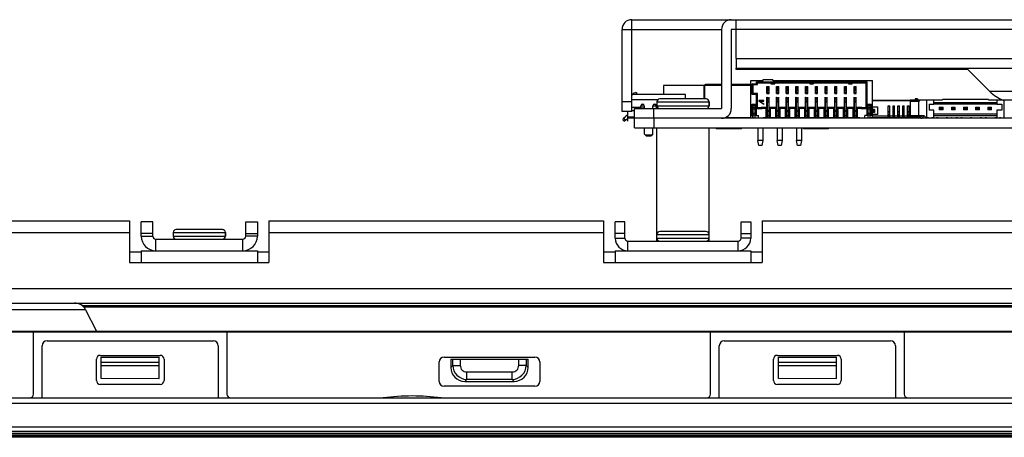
# Model space of a CAD drawing. Header units: millimetres. Extents: x 0 to 1852, y 0 to 1359.
# Tile 30 of 54: x 370 to 472, y 855 to 899. Entities that reach past the tile are written whole.
import ezdxf

# ---------------------------------------------------------------- set-up
doc = ezdxf.new("R2010")
doc.units = ezdxf.units.MM
doc.header["$LTSCALE"] = 65.395
doc.layers.get('0').update_dxf_attribs({"linetype": 'CONTINUOUS'})
for name, color, linetype in [('02___PRT_ALL_AXES', 7, 'CONTINUOUS'), ('5_ALL_CURVES', 7, 'CONTINUOUS'), ('7_ALL_FEATURES', 7, 'CONTINUOUS')]:
    doc.layers.add(name, color=color, linetype=linetype)

msp = doc.modelspace()

# ---------------------------------------------------------------- linework, layer by layer
at = {"color": 3, "linetype": 'Continuous'}
for p, q in [((443.911, 894.667), (443.911, 893.667)), ((443.911, 894.667), (543.411, 894.667)), ((443.911, 893.517), (443.911, 893.667)), ((443.911, 893.667), (542.411, 893.667)), ((467.857, 893.517), (443.911, 893.517)), ((280.611, 877.867), (381.211, 877.867)), ((381.211, 877.867), (381.211, 873.567)), ((382.411, 876.267), (382.411, 877.767)), ((394.411, 877.767), (394.411, 876.267)), ((395.611, 877.867), (395.611, 873.567)), ((395.611, 877.867), (430.211, 877.867)), ((430.211, 877.867), (430.211, 873.567)), ((431.411, 876.067), (431.411, 877.767)), ((445.411, 877.767), (445.411, 876.067)), ((446.611, 877.867), (446.611, 873.567)), ((446.611, 877.867), (496.211, 877.867)), ((280.611, 876.667), (381.211, 876.667)), ((395.611, 876.667), (430.211, 876.667)), ((446.611, 876.667), (496.211, 876.667)), ((382.411, 874.767), (382.411, 873.567)), ((382.411, 874.767), (394.411, 874.767)), ((394.411, 874.767), (394.411, 873.567)), ((431.411, 874.767), (431.411, 873.567)), ((431.411, 874.767), (445.411, 874.767)), ((445.411, 874.767), (445.411, 873.567)), ((381.211, 873.567), (395.611, 873.567)), ((430.211, 873.567), (446.611, 873.567)), ((233.411, 870.867), (773.411, 870.867)), ((233.411, 869.367), (773.411, 869.367)), ((775.751, 855.559), (231.071, 855.559))]:
    msp.add_line(p, q, dxfattribs=at)
at = {"color": 7, "linetype": 'Continuous'}
for p, q in [((436.411, 891.867), (436.411, 890.917)), ((440.611, 891.867), (436.411, 891.867)), ((440.611, 890.467), (440.611, 891.867)), ((440.651, 891.867), (440.651, 890.467)), ((442.411, 891.867), (440.651, 891.867)), ((442.411, 891.967), (440.751, 891.967)), ((445.411, 891.967), (443.411, 891.967)), ((445.411, 891.867), (443.411, 891.867)), ((445.411, 888.517), (445.411, 892.377)), ((445.411, 892.377), (446.709, 892.377)), ((445.561, 890.947), (445.561, 892.047)), ((445.661, 891.947), (445.561, 892.047)), ((445.561, 892.047), (446.011, 892.047)), ((445.661, 891.047), (445.661, 891.947)), ((445.661, 891.947), (446.111, 891.947)), ((446.011, 892.047), (446.011, 892.247)), ((446.111, 892.147), (446.011, 892.247)), ((446.011, 892.247), (457.411, 892.247)), ((446.111, 891.947), (446.011, 892.047)), ((446.111, 891.947), (446.111, 892.147)), ((446.111, 892.147), (457.311, 892.147)), ((446.709, 892.377), (446.709, 892.477)), ((446.709, 892.477), (447.713, 892.477)), ((447.096, 891.042), (447.096, 891.742)), ((447.096, 891.742), (447.326, 891.742)), ((447.111, 891.742), (447.111, 891.042)), ((447.111, 891.702), (447.311, 891.702)), ((447.311, 891.042), (447.311, 891.742)), ((447.326, 891.042), (447.326, 891.742)), ((447.511, 892.147), (447.511, 892.047)), ((447.511, 892.047), (447.911, 892.047)), ((447.713, 892.377), (447.713, 892.477)), ((447.713, 892.377), (458.011, 892.377)), ((447.911, 892.047), (447.911, 892.147)), ((448.096, 891.042), (448.096, 891.742)), ((448.096, 891.742), (448.326, 891.742)), ((448.111, 891.742), (448.111, 891.042)), ((448.111, 891.702), (448.311, 891.702)), ((448.311, 891.042), (448.311, 891.742)), ((448.326, 891.042), (448.326, 891.742)), ((449.096, 891.042), (449.096, 891.742)), ((449.096, 891.742), (449.326, 891.742)), ((449.111, 891.742), (449.111, 891.042)), ((449.111, 891.702), (449.311, 891.702)), ((449.311, 891.042), (449.311, 891.742)), ((449.326, 891.042), (449.326, 891.742)), ((450.096, 891.042), (450.096, 891.742)), ((450.096, 891.742), (450.326, 891.742)), ((450.111, 891.742), (450.111, 891.042)), ((450.111, 891.702), (450.311, 891.702)), ((450.311, 891.042), (450.311, 891.742)), ((450.326, 891.042), (450.326, 891.742)), ((451.096, 891.042), (451.096, 891.742)), ((451.096, 891.742), (451.326, 891.742)), ((451.111, 891.742), (451.111, 891.042)), ((451.111, 891.702), (451.311, 891.702)), ((451.311, 891.042), (451.311, 891.742)), ((451.326, 891.042), (451.326, 891.742)), ((451.511, 892.147), (451.511, 892.047)), ((451.511, 892.047), (451.911, 892.047)), ((451.911, 892.047), (451.911, 892.147)), ((452.096, 891.042), (452.096, 891.742)), ((452.096, 891.742), (452.326, 891.742)), ((452.111, 891.742), (452.111, 891.042)), ((452.111, 891.702), (452.311, 891.702)), ((452.311, 891.042), (452.311, 891.742)), ((452.326, 891.042), (452.326, 891.742)), ((453.096, 891.042), (453.096, 891.742)), ((453.096, 891.742), (453.326, 891.742)), ((453.111, 891.742), (453.111, 891.042)), ((453.111, 891.702), (453.311, 891.702)), ((453.311, 891.042), (453.311, 891.742)), ((453.326, 891.042), (453.326, 891.742)), ((454.096, 891.042), (454.096, 891.742)), ((454.096, 891.742), (454.326, 891.742)), ((454.111, 891.742), (454.111, 891.042)), ((454.111, 891.702), (454.311, 891.702)), ((454.311, 891.042), (454.311, 891.742)), ((454.326, 891.042), (454.326, 891.742)), ((455.096, 891.042), (455.096, 891.742)), ((455.096, 891.742), (455.326, 891.742)), ((455.111, 891.742), (455.111, 891.042)), ((455.111, 891.702), (455.311, 891.702)), ((455.311, 891.042), (455.311, 891.742)), ((455.326, 891.042), (455.326, 891.742)), ((455.511, 892.147), (455.511, 892.047)), ((455.511, 892.047), (455.911, 892.047)), ((455.911, 892.047), (455.911, 892.147)), ((456.096, 891.042), (456.096, 891.742)), ((456.096, 891.742), (456.326, 891.742)), ((456.111, 891.742), (456.111, 891.042)), ((456.111, 891.702), (456.311, 891.702)), ((456.311, 891.042), (456.311, 891.742)), ((456.326, 891.042), (456.326, 891.742)), ((457.311, 892.147), (457.411, 892.247)), ((457.311, 892.147), (457.311, 889.537)), ((457.411, 892.247), (457.411, 889.437)), ((458.011, 888.467), (458.011, 892.377)), ((438.661, 890.917), (433.111, 890.917)), ((433.24, 890.938), (433.358, 891.107)), ((433.358, 891.107), (433.497, 891.131)), ((433.661, 891.017), (433.497, 891.131)), ((433.591, 890.917), (433.661, 891.017)), ((438.661, 890.467), (438.661, 890.917)), ((445.661, 891.047), (445.561, 890.947)), ((446.011, 890.947), (445.561, 890.947)), ((446.111, 891.047), (445.661, 891.047)), ((446.111, 891.047), (446.011, 890.947)), ((446.011, 889.437), (446.011, 890.947)), ((446.111, 889.537), (446.111, 891.047)), ((447.096, 891.042), (447.326, 891.042)), ((447.111, 891.602), (447.311, 891.602)), ((447.111, 891.489), (447.311, 891.489)), ((447.311, 891.389), (447.111, 891.389)), ((447.111, 891.342), (447.311, 891.342)), ((447.111, 891.142), (447.311, 891.142)), ((448.096, 891.042), (448.326, 891.042)), ((448.111, 891.602), (448.311, 891.602)), ((448.111, 891.489), (448.311, 891.489)), ((448.311, 891.389), (448.111, 891.389)), ((448.111, 891.342), (448.311, 891.342)), ((448.111, 891.142), (448.311, 891.142)), ((449.096, 891.042), (449.326, 891.042)), ((449.111, 891.602), (449.311, 891.602)), ((449.111, 891.489), (449.311, 891.489)), ((449.311, 891.389), (449.111, 891.389)), ((449.111, 891.342), (449.311, 891.342)), ((449.111, 891.142), (449.311, 891.142)), ((450.096, 891.042), (450.326, 891.042)), ((450.111, 891.602), (450.311, 891.602)), ((450.111, 891.489), (450.311, 891.489)), ((450.311, 891.389), (450.111, 891.389)), ((450.111, 891.342), (450.311, 891.342)), ((450.111, 891.142), (450.311, 891.142)), ((451.096, 891.042), (451.326, 891.042)), ((451.111, 891.602), (451.311, 891.602)), ((451.111, 891.489), (451.311, 891.489)), ((451.311, 891.389), (451.111, 891.389)), ((451.111, 891.342), (451.311, 891.342)), ((451.111, 891.142), (451.311, 891.142)), ((452.096, 891.042), (452.326, 891.042)), ((452.111, 891.602), (452.311, 891.602)), ((452.111, 891.489), (452.311, 891.489)), ((452.311, 891.389), (452.111, 891.389)), ((452.111, 891.342), (452.311, 891.342)), ((452.111, 891.142), (452.311, 891.142)), ((453.096, 891.042), (453.326, 891.042)), ((453.111, 891.602), (453.311, 891.602)), ((453.111, 891.489), (453.311, 891.489)), ((453.311, 891.389), (453.111, 891.389)), ((453.111, 891.342), (453.311, 891.342)), ((453.111, 891.142), (453.311, 891.142)), ((454.096, 891.042), (454.326, 891.042)), ((454.111, 891.602), (454.311, 891.602)), ((454.111, 891.489), (454.311, 891.489)), ((454.311, 891.389), (454.111, 891.389)), ((454.111, 891.342), (454.311, 891.342)), ((454.111, 891.142), (454.311, 891.142)), ((455.096, 891.042), (455.326, 891.042)), ((455.111, 891.602), (455.311, 891.602)), ((455.111, 891.489), (455.311, 891.489)), ((455.311, 891.389), (455.111, 891.389)), ((455.111, 891.342), (455.311, 891.342)), ((455.111, 891.142), (455.311, 891.142)), ((456.096, 891.042), (456.326, 891.042)), ((456.111, 891.602), (456.311, 891.602)), ((456.111, 891.489), (456.311, 891.489)), ((456.311, 891.389), (456.111, 891.389)), ((456.111, 891.342), (456.311, 891.342)), ((456.111, 891.142), (456.311, 891.142)), ((435.79, 890.367), (433.111, 890.367)), ((434.061, 889.467), (434.061, 889.767)), ((434.411, 889.737), (434.061, 889.737)), ((434.201, 889.937), (434.272, 889.937)), ((434.411, 889.767), (434.411, 889.467)), ((435.311, 889.467), (435.311, 889.767)), ((435.661, 889.737), (435.311, 889.737)), ((435.451, 889.937), (435.522, 889.937)), ((435.611, 889.737), (435.611, 889.887)), ((435.611, 889.857), (435.635, 889.857)), ((435.661, 889.467), (435.661, 889.767)), ((435.711, 890.167), (441.111, 890.167)), ((435.711, 889.767), (441.111, 889.767)), ((440.811, 890.467), (436.011, 890.467)), ((441.111, 889.767), (441.111, 890.167)), ((445.551, 888.767), (445.551, 889.917)), ((445.651, 889.817), (445.551, 889.917)), ((445.551, 889.917), (445.971, 889.917)), ((445.651, 888.517), (445.651, 889.817)), ((445.651, 889.817), (445.871, 889.817)), ((445.661, 888.467), (445.661, 889.817)), ((445.861, 888.467), (445.861, 889.817)), ((445.871, 889.817), (445.971, 889.917)), ((445.871, 888.517), (445.871, 889.817)), ((445.971, 889.917), (445.971, 888.767)), ((446.261, 890.317), (446.261, 890.233)), ((446.761, 890.316), (446.261, 890.317)), ((446.761, 889.899), (446.261, 890.233)), ((446.325, 890.254), (446.761, 890.253)), ((446.325, 890.253), (446.761, 889.962)), ((446.761, 890.253), (446.761, 890.316)), ((446.761, 889.899), (446.761, 889.962)), ((447.096, 888.567), (447.096, 890.642)), ((447.096, 890.642), (447.111, 890.642)), ((447.096, 890.317), (447.111, 890.317)), ((447.096, 890.217), (447.111, 890.217)), ((447.111, 890.642), (447.111, 888.467)), ((447.111, 890.592), (447.311, 890.592)), ((447.111, 890.492), (447.311, 890.492)), ((447.111, 890.292), (447.311, 890.292)), ((447.111, 890.243), (447.311, 890.243)), ((447.311, 890.143), (447.111, 890.143)), ((447.311, 888.567), (447.311, 890.642)), ((447.311, 890.642), (447.326, 890.642)), ((447.311, 890.317), (447.326, 890.317)), ((447.311, 890.217), (447.326, 890.217)), ((447.326, 888.567), (447.326, 890.642)), ((448.096, 888.567), (448.096, 890.642)), ((448.096, 890.642), (448.111, 890.642)), ((448.096, 890.317), (448.111, 890.317)), ((448.096, 890.217), (448.111, 890.217)), ((448.111, 890.642), (448.111, 888.467)), ((448.111, 890.592), (448.311, 890.592)), ((448.111, 890.492), (448.311, 890.492)), ((448.111, 890.292), (448.311, 890.292)), ((448.111, 890.243), (448.311, 890.243)), ((448.311, 890.143), (448.111, 890.143)), ((448.311, 888.567), (448.311, 890.642)), ((448.311, 890.642), (448.326, 890.642)), ((448.311, 890.317), (448.326, 890.317)), ((448.311, 890.217), (448.326, 890.217)), ((448.326, 888.567), (448.326, 890.642)), ((449.096, 888.567), (449.096, 890.642)), ((449.096, 890.642), (449.111, 890.642)), ((449.096, 890.317), (449.111, 890.317)), ((449.096, 890.217), (449.111, 890.217)), ((449.111, 890.642), (449.111, 888.467)), ((449.111, 890.592), (449.311, 890.592)), ((449.111, 890.492), (449.311, 890.492)), ((449.111, 890.292), (449.311, 890.292)), ((449.111, 890.243), (449.311, 890.243)), ((449.311, 890.143), (449.111, 890.143)), ((449.311, 888.567), (449.311, 890.642)), ((449.311, 890.642), (449.326, 890.642)), ((449.311, 890.317), (449.326, 890.317)), ((449.311, 890.217), (449.326, 890.217)), ((449.326, 888.567), (449.326, 890.642)), ((450.096, 888.567), (450.096, 890.642)), ((450.096, 890.642), (450.111, 890.642)), ((450.096, 890.317), (450.111, 890.317)), ((450.096, 890.217), (450.111, 890.217)), ((450.111, 890.642), (450.111, 888.467)), ((450.111, 890.592), (450.311, 890.592)), ((450.111, 890.492), (450.311, 890.492)), ((450.111, 890.292), (450.311, 890.292)), ((450.111, 890.243), (450.311, 890.243)), ((450.311, 890.143), (450.111, 890.143)), ((450.311, 888.567), (450.311, 890.642)), ((450.311, 890.642), (450.326, 890.642)), ((450.311, 890.317), (450.326, 890.317)), ((450.311, 890.217), (450.326, 890.217)), ((450.326, 888.567), (450.326, 890.642)), ((451.096, 888.567), (451.096, 890.642)), ((451.096, 890.642), (451.111, 890.642)), ((451.096, 890.317), (451.111, 890.317)), ((451.096, 890.217), (451.111, 890.217)), ((451.111, 890.642), (451.111, 888.467)), ((451.111, 890.592), (451.311, 890.592)), ((451.111, 890.492), (451.311, 890.492)), ((451.111, 890.292), (451.311, 890.292)), ((451.111, 890.243), (451.311, 890.243)), ((451.311, 890.143), (451.111, 890.143)), ((451.311, 888.567), (451.311, 890.642)), ((451.311, 890.642), (451.326, 890.642)), ((451.311, 890.317), (451.326, 890.317)), ((451.311, 890.217), (451.326, 890.217)), ((451.326, 888.567), (451.326, 890.642)), ((452.096, 888.567), (452.096, 890.642)), ((452.096, 890.642), (452.111, 890.642)), ((452.096, 890.317), (452.111, 890.317)), ((452.096, 890.217), (452.111, 890.217)), ((452.111, 890.642), (452.111, 888.467)), ((452.111, 890.592), (452.311, 890.592)), ((452.111, 890.492), (452.311, 890.492)), ((452.111, 890.292), (452.311, 890.292)), ((452.111, 890.243), (452.311, 890.243)), ((452.311, 890.143), (452.111, 890.143)), ((452.311, 888.567), (452.311, 890.642)), ((452.311, 890.642), (452.326, 890.642)), ((452.311, 890.317), (452.326, 890.317)), ((452.311, 890.217), (452.326, 890.217)), ((452.326, 888.567), (452.326, 890.642)), ((453.096, 888.567), (453.096, 890.642)), ((453.096, 890.642), (453.111, 890.642)), ((453.096, 890.317), (453.111, 890.317)), ((453.096, 890.217), (453.111, 890.217)), ((453.111, 890.642), (453.111, 888.467)), ((453.111, 890.592), (453.311, 890.592)), ((453.111, 890.492), (453.311, 890.492)), ((453.111, 890.292), (453.311, 890.292)), ((453.111, 890.243), (453.311, 890.243)), ((453.311, 890.143), (453.111, 890.143)), ((453.311, 888.567), (453.311, 890.642)), ((453.311, 890.642), (453.326, 890.642)), ((453.311, 890.317), (453.326, 890.317)), ((453.311, 890.217), (453.326, 890.217)), ((453.326, 888.567), (453.326, 890.642)), ((454.096, 888.567), (454.096, 890.642)), ((454.096, 890.642), (454.111, 890.642)), ((454.096, 890.317), (454.111, 890.317)), ((454.096, 890.217), (454.111, 890.217)), ((454.111, 890.642), (454.111, 888.467)), ((454.111, 890.592), (454.311, 890.592)), ((454.111, 890.492), (454.311, 890.492)), ((454.111, 890.292), (454.311, 890.292)), ((454.111, 890.243), (454.311, 890.243)), ((454.311, 890.143), (454.111, 890.143)), ((454.311, 888.567), (454.311, 890.642)), ((454.311, 890.642), (454.326, 890.642)), ((454.311, 890.317), (454.326, 890.317)), ((454.311, 890.217), (454.326, 890.217)), ((454.326, 888.567), (454.326, 890.642)), ((455.096, 888.567), (455.096, 890.642)), ((455.096, 890.642), (455.111, 890.642)), ((455.096, 890.317), (455.111, 890.317)), ((455.096, 890.217), (455.111, 890.217)), ((455.111, 890.642), (455.111, 888.467)), ((455.111, 890.592), (455.311, 890.592)), ((455.111, 890.492), (455.311, 890.492)), ((455.111, 890.292), (455.311, 890.292)), ((455.111, 890.243), (455.311, 890.243)), ((455.311, 890.143), (455.111, 890.143)), ((455.311, 888.567), (455.311, 890.642)), ((455.311, 890.642), (455.326, 890.642)), ((455.311, 890.317), (455.326, 890.317)), ((455.311, 890.217), (455.326, 890.217)), ((455.326, 888.567), (455.326, 890.642)), ((456.096, 888.567), (456.096, 890.642)), ((456.096, 890.642), (456.111, 890.642)), ((456.096, 890.317), (456.111, 890.317)), ((456.096, 890.217), (456.111, 890.217)), ((456.111, 890.642), (456.111, 888.467)), ((456.111, 890.592), (456.311, 890.592)), ((456.111, 890.492), (456.311, 890.492)), ((456.111, 890.292), (456.311, 890.292)), ((456.111, 890.243), (456.311, 890.243)), ((456.311, 890.143), (456.111, 890.143)), ((456.311, 888.567), (456.311, 890.642)), ((456.311, 890.642), (456.326, 890.642)), ((456.311, 890.317), (456.326, 890.317)), ((456.311, 890.217), (456.326, 890.217)), ((456.326, 888.567), (456.326, 890.642)), ((457.451, 888.767), (457.451, 889.917)), ((457.551, 889.817), (457.451, 889.917)), ((457.451, 889.917), (457.871, 889.917)), ((457.551, 888.517), (457.551, 889.817)), ((457.551, 889.817), (457.771, 889.817)), ((457.566, 888.467), (457.566, 889.817)), ((457.766, 888.467), (457.766, 889.817)), ((457.771, 889.817), (457.871, 889.917)), ((457.771, 888.517), (457.771, 889.817)), ((457.871, 889.917), (457.871, 888.767)), ((458.011, 890.317), (461.911, 890.317)), ((461.911, 890.312), (458.011, 890.312)), ((458.011, 889.662), (458.526, 889.662)), ((458.261, 890.317), (458.261, 890.312)), ((458.526, 889.662), (458.526, 888.862)), ((459.636, 888.512), (459.636, 889.747)), ((459.636, 889.747), (459.786, 889.747)), ((459.786, 889.697), (459.636, 889.697)), ((459.786, 889.712), (459.786, 889.747)), ((459.786, 888.512), (459.786, 889.697)), ((460.136, 888.512), (460.136, 889.747)), ((460.136, 889.747), (460.286, 889.747)), ((460.286, 889.697), (460.136, 889.697)), ((460.286, 889.712), (460.286, 889.747)), ((460.286, 888.512), (460.286, 889.697)), ((460.636, 888.512), (460.636, 889.747)), ((460.636, 889.747), (460.786, 889.747)), ((460.786, 889.697), (460.636, 889.697)), ((460.786, 889.712), (460.786, 889.747)), ((460.786, 888.512), (460.786, 889.697)), ((461.136, 888.512), (461.136, 889.747)), ((461.136, 889.747), (461.286, 889.747)), ((461.286, 889.697), (461.136, 889.697)), ((461.286, 889.712), (461.286, 889.747)), ((461.286, 888.512), (461.286, 889.697)), ((461.636, 888.512), (461.636, 889.747)), ((461.636, 889.747), (461.786, 889.747)), ((461.786, 889.697), (461.636, 889.697)), ((461.786, 889.712), (461.786, 889.747)), ((461.786, 888.512), (461.786, 889.697)), ((461.911, 890.367), (461.911, 888.467)), ((461.911, 890.367), (465.236, 890.367)), ((462.811, 890.217), (461.911, 890.217)), ((462.411, 890.467), (462.411, 890.367)), ((462.661, 890.467), (462.411, 890.467)), ((462.536, 890.467), (462.536, 890.367)), ((462.661, 890.467), (462.661, 890.367)), ((462.811, 890.217), (462.961, 890.367)), ((462.811, 888.767), (462.811, 890.217)), ((463.596, 890.367), (463.596, 888.517)), ((463.851, 889.917), (463.851, 889.317)), ((463.851, 889.917), (464.351, 889.917)), ((464.351, 889.917), (464.351, 890.367)), ((464.351, 890.087), (470.871, 890.087)), ((470.871, 889.937), (464.351, 889.937)), ((465.236, 890.417), (465.236, 890.367)), ((469.986, 890.417), (465.236, 890.417)), ((469.986, 890.367), (469.986, 890.417)), ((469.986, 890.367), (473.311, 890.367)), ((470.871, 890.367), (470.871, 889.917)), ((470.871, 889.917), (471.371, 889.917)), ((471.371, 889.917), (471.371, 889.317)), ((471.626, 888.517), (471.626, 890.367)), ((432.257, 888.498), (432.49, 888.688)), ((432.711, 888.467), (432.711, 889.167)), ((432.711, 888.625), (433.411, 888.625)), ((433.111, 889.617), (434.061, 889.617)), ((433.411, 889.235), (433.111, 889.235)), ((434.061, 889.567), (434.411, 889.567)), ((435.661, 889.617), (435.753, 889.617)), ((445.411, 888.767), (445.551, 888.767)), ((445.651, 888.867), (445.551, 888.767)), ((445.651, 889.417), (445.661, 889.417)), ((445.661, 889.017), (445.651, 889.017)), ((445.651, 888.827), (445.661, 888.827)), ((445.651, 888.703), (445.661, 888.703)), ((445.661, 889.607), (445.861, 889.607)), ((445.861, 889.407), (445.661, 889.407)), ((445.661, 889.005), (445.861, 889.005)), ((445.861, 888.806), (445.661, 888.806)), ((445.861, 889.417), (445.871, 889.417)), ((445.871, 889.017), (445.861, 889.017)), ((445.861, 888.827), (445.871, 888.827)), ((445.861, 888.703), (445.871, 888.703)), ((445.971, 888.767), (445.871, 888.867)), ((445.971, 888.767), (446.211, 888.767)), ((446.111, 889.537), (446.011, 889.437)), ((446.611, 889.437), (446.011, 889.437)), ((446.511, 889.537), (446.111, 889.537)), ((446.211, 888.517), (446.211, 888.767)), ((446.511, 889.597), (446.511, 889.537)), ((446.511, 889.597), (446.611, 889.497)), ((447.096, 889.597), (446.511, 889.597)), ((446.511, 889.537), (446.611, 889.437)), ((446.611, 889.497), (446.611, 889.437)), ((446.996, 889.497), (446.611, 889.497)), ((446.996, 889.497), (447.096, 889.597)), ((446.996, 888.567), (446.996, 889.497)), ((447.096, 889.313), (447.111, 889.313)), ((447.096, 889.213), (447.111, 889.213)), ((447.096, 888.888), (447.111, 888.888)), ((447.111, 888.717), (447.096, 888.717)), ((447.096, 888.617), (447.111, 888.617)), ((447.111, 889.292), (447.311, 889.292)), ((447.111, 889.192), (447.311, 889.192)), ((447.111, 888.767), (447.311, 888.767)), ((447.311, 889.313), (447.326, 889.313)), ((447.311, 889.213), (447.326, 889.213)), ((447.311, 888.888), (447.326, 888.888)), ((447.326, 888.717), (447.311, 888.717)), ((447.311, 888.617), (447.326, 888.617)), ((447.326, 889.597), (447.426, 889.497)), ((448.096, 889.597), (447.326, 889.597)), ((447.426, 889.497), (447.426, 888.567)), ((447.996, 889.497), (447.426, 889.497)), ((447.996, 889.497), (448.096, 889.597)), ((447.996, 888.567), (447.996, 889.497)), ((448.096, 889.313), (448.111, 889.313)), ((448.096, 889.213), (448.111, 889.213)), ((448.096, 888.888), (448.111, 888.888)), ((448.111, 888.717), (448.096, 888.717)), ((448.096, 888.617), (448.111, 888.617)), ((448.111, 889.292), (448.311, 889.292)), ((448.111, 889.192), (448.311, 889.192)), ((448.111, 888.767), (448.311, 888.767)), ((448.311, 889.313), (448.326, 889.313)), ((448.311, 889.213), (448.326, 889.213)), ((448.311, 888.888), (448.326, 888.888)), ((448.326, 888.717), (448.311, 888.717)), ((448.311, 888.617), (448.326, 888.617)), ((448.326, 889.597), (448.426, 889.497)), ((449.096, 889.597), (448.326, 889.597)), ((448.426, 889.497), (448.426, 888.567)), ((448.996, 889.497), (448.426, 889.497)), ((448.996, 889.497), (449.096, 889.597)), ((448.996, 888.567), (448.996, 889.497)), ((449.096, 889.313), (449.111, 889.313)), ((449.096, 889.213), (449.111, 889.213)), ((449.096, 888.888), (449.111, 888.888)), ((449.111, 888.717), (449.096, 888.717)), ((449.096, 888.617), (449.111, 888.617)), ((449.111, 889.292), (449.311, 889.292)), ((449.111, 889.192), (449.311, 889.192)), ((449.111, 888.767), (449.311, 888.767)), ((449.311, 889.313), (449.326, 889.313)), ((449.311, 889.213), (449.326, 889.213)), ((449.311, 888.888), (449.326, 888.888)), ((449.326, 888.717), (449.311, 888.717)), ((449.311, 888.617), (449.326, 888.617)), ((449.326, 889.597), (449.426, 889.497)), ((450.096, 889.597), (449.326, 889.597)), ((449.426, 889.497), (449.426, 888.567)), ((449.996, 889.497), (449.426, 889.497)), ((449.996, 889.497), (450.096, 889.597)), ((449.996, 888.567), (449.996, 889.497)), ((450.096, 889.313), (450.111, 889.313)), ((450.096, 889.213), (450.111, 889.213)), ((450.096, 888.888), (450.111, 888.888)), ((450.111, 888.717), (450.096, 888.717)), ((450.096, 888.617), (450.111, 888.617)), ((450.111, 889.292), (450.311, 889.292)), ((450.111, 889.192), (450.311, 889.192)), ((450.111, 888.767), (450.311, 888.767)), ((450.311, 889.313), (450.326, 889.313)), ((450.311, 889.213), (450.326, 889.213)), ((450.311, 888.888), (450.326, 888.888)), ((450.326, 888.717), (450.311, 888.717)), ((450.311, 888.617), (450.326, 888.617)), ((450.326, 889.597), (450.426, 889.497)), ((451.096, 889.597), (450.326, 889.597)), ((450.426, 889.497), (450.426, 888.567)), ((450.996, 889.497), (450.426, 889.497)), ((450.996, 889.497), (451.096, 889.597)), ((450.996, 888.567), (450.996, 889.497)), ((451.096, 889.313), (451.111, 889.313)), ((451.096, 889.213), (451.111, 889.213)), ((451.096, 888.888), (451.111, 888.888)), ((451.111, 888.717), (451.096, 888.717)), ((451.096, 888.617), (451.111, 888.617)), ((451.111, 889.292), (451.311, 889.292)), ((451.111, 889.192), (451.311, 889.192)), ((451.111, 888.767), (451.311, 888.767)), ((451.311, 889.313), (451.326, 889.313)), ((451.311, 889.213), (451.326, 889.213)), ((451.311, 888.888), (451.326, 888.888)), ((451.326, 888.717), (451.311, 888.717)), ((451.311, 888.617), (451.326, 888.617)), ((451.326, 889.597), (451.426, 889.497)), ((452.096, 889.597), (451.326, 889.597)), ((451.426, 889.497), (451.426, 888.567)), ((451.996, 889.497), (451.426, 889.497)), ((451.996, 889.497), (452.096, 889.597)), ((451.996, 888.567), (451.996, 889.497)), ((452.096, 889.313), (452.111, 889.313)), ((452.096, 889.213), (452.111, 889.213)), ((452.096, 888.888), (452.111, 888.888)), ((452.111, 888.717), (452.096, 888.717)), ((452.096, 888.617), (452.111, 888.617)), ((452.111, 889.292), (452.311, 889.292)), ((452.111, 889.192), (452.311, 889.192)), ((452.111, 888.767), (452.311, 888.767)), ((452.311, 889.313), (452.326, 889.313)), ((452.311, 889.213), (452.326, 889.213)), ((452.311, 888.888), (452.326, 888.888)), ((452.326, 888.717), (452.311, 888.717)), ((452.311, 888.617), (452.326, 888.617)), ((452.326, 889.597), (452.426, 889.497)), ((453.096, 889.597), (452.326, 889.597)), ((452.426, 889.497), (452.426, 888.567)), ((452.996, 889.497), (452.426, 889.497)), ((452.996, 889.497), (453.096, 889.597)), ((452.996, 888.567), (452.996, 889.497)), ((453.096, 889.313), (453.111, 889.313)), ((453.096, 889.213), (453.111, 889.213)), ((453.096, 888.888), (453.111, 888.888)), ((453.111, 888.717), (453.096, 888.717)), ((453.096, 888.617), (453.111, 888.617)), ((453.111, 889.292), (453.311, 889.292)), ((453.111, 889.192), (453.311, 889.192)), ((453.111, 888.767), (453.311, 888.767)), ((453.311, 889.313), (453.326, 889.313)), ((453.311, 889.213), (453.326, 889.213)), ((453.311, 888.888), (453.326, 888.888)), ((453.326, 888.717), (453.311, 888.717)), ((453.311, 888.617), (453.326, 888.617)), ((453.326, 889.597), (453.426, 889.497)), ((454.096, 889.597), (453.326, 889.597)), ((453.426, 889.497), (453.426, 888.567)), ((453.996, 889.497), (453.426, 889.497)), ((453.996, 889.497), (454.096, 889.597)), ((453.996, 888.567), (453.996, 889.497)), ((454.096, 889.313), (454.111, 889.313)), ((454.096, 889.213), (454.111, 889.213)), ((454.096, 888.888), (454.111, 888.888)), ((454.111, 888.717), (454.096, 888.717)), ((454.096, 888.617), (454.111, 888.617)), ((454.111, 889.292), (454.311, 889.292)), ((454.111, 889.192), (454.311, 889.192)), ((454.111, 888.767), (454.311, 888.767)), ((454.311, 889.313), (454.326, 889.313)), ((454.311, 889.213), (454.326, 889.213)), ((454.311, 888.888), (454.326, 888.888)), ((454.326, 888.717), (454.311, 888.717)), ((454.311, 888.617), (454.326, 888.617)), ((454.326, 889.597), (454.426, 889.497)), ((455.096, 889.597), (454.326, 889.597)), ((454.426, 889.497), (454.426, 888.567)), ((454.996, 889.497), (454.426, 889.497)), ((454.996, 889.497), (455.096, 889.597)), ((454.996, 888.567), (454.996, 889.497)), ((455.096, 889.313), (455.111, 889.313)), ((455.096, 889.213), (455.111, 889.213)), ((455.096, 888.888), (455.111, 888.888)), ((455.111, 888.717), (455.096, 888.717)), ((455.096, 888.617), (455.111, 888.617)), ((455.111, 889.292), (455.311, 889.292)), ((455.111, 889.192), (455.311, 889.192)), ((455.111, 888.767), (455.311, 888.767)), ((455.311, 889.313), (455.326, 889.313)), ((455.311, 889.213), (455.326, 889.213)), ((455.311, 888.888), (455.326, 888.888)), ((455.326, 888.717), (455.311, 888.717)), ((455.311, 888.617), (455.326, 888.617)), ((455.326, 889.597), (455.426, 889.497)), ((456.096, 889.597), (455.326, 889.597)), ((455.426, 889.497), (455.426, 888.567)), ((455.996, 889.497), (455.426, 889.497)), ((455.996, 889.497), (456.096, 889.597)), ((455.996, 888.567), (455.996, 889.497)), ((456.096, 889.313), (456.111, 889.313)), ((456.096, 889.213), (456.111, 889.213)), ((456.096, 888.888), (456.111, 888.888)), ((456.111, 888.717), (456.096, 888.717)), ((456.096, 888.617), (456.111, 888.617)), ((456.111, 889.292), (456.311, 889.292)), ((456.111, 889.192), (456.311, 889.192)), ((456.111, 888.767), (456.311, 888.767)), ((456.311, 889.313), (456.326, 889.313)), ((456.311, 889.213), (456.326, 889.213)), ((456.311, 888.888), (456.326, 888.888)), ((456.326, 888.717), (456.311, 888.717)), ((456.311, 888.617), (456.326, 888.617)), ((456.326, 889.597), (456.426, 889.497)), ((456.911, 889.597), (456.326, 889.597)), ((456.426, 889.497), (456.426, 888.567)), ((456.811, 889.497), (456.426, 889.497)), ((456.911, 889.597), (456.811, 889.497)), ((456.911, 889.537), (456.811, 889.437)), ((456.811, 889.437), (456.811, 889.497)), ((457.411, 889.437), (456.811, 889.437)), ((456.911, 889.537), (456.911, 889.597)), ((457.311, 889.537), (456.911, 889.537)), ((457.211, 888.517), (457.211, 888.767)), ((457.451, 888.767), (457.211, 888.767)), ((457.311, 889.537), (457.411, 889.437)), ((457.551, 888.867), (457.451, 888.767)), ((457.551, 889.417), (457.566, 889.417)), ((457.566, 889.017), (457.551, 889.017)), ((457.566, 888.827), (457.551, 888.827)), ((457.566, 888.703), (457.551, 888.703)), ((457.566, 889.607), (457.766, 889.607)), ((457.766, 889.407), (457.566, 889.407)), ((457.566, 889.005), (457.766, 889.005)), ((457.766, 888.806), (457.566, 888.806)), ((457.766, 889.417), (457.771, 889.417)), ((457.771, 889.017), (457.766, 889.017)), ((457.771, 888.827), (457.766, 888.827)), ((457.771, 888.703), (457.766, 888.703)), ((457.871, 888.767), (457.771, 888.867)), ((458.011, 888.767), (457.871, 888.767)), ((458.226, 889.392), (458.011, 889.392)), ((458.011, 889.368), (458.211, 889.368)), ((458.211, 889.362), (458.011, 889.362)), ((458.211, 889.227), (458.011, 889.227)), ((458.011, 889.197), (458.211, 889.197)), ((458.226, 889.062), (458.011, 889.062)), ((458.526, 888.862), (458.011, 888.862)), ((458.011, 888.712), (459.636, 888.712)), ((458.211, 889.368), (458.211, 889.392)), ((458.211, 889.062), (458.211, 889.362)), ((458.226, 889.392), (458.226, 889.062)), ((459.636, 889.177), (459.786, 889.177)), ((459.786, 889.102), (459.636, 889.102)), ((459.786, 888.861), (459.636, 888.861)), ((459.636, 888.815), (459.786, 888.815)), ((459.636, 888.759), (459.786, 888.759)), ((459.786, 888.662), (459.636, 888.662)), ((459.636, 888.612), (459.786, 888.612)), ((459.786, 888.712), (460.136, 888.712)), ((460.136, 889.177), (460.286, 889.177)), ((460.286, 889.102), (460.136, 889.102)), ((460.286, 888.861), (460.136, 888.861)), ((460.136, 888.815), (460.286, 888.815)), ((460.136, 888.759), (460.286, 888.759)), ((460.286, 888.662), (460.136, 888.662)), ((460.136, 888.612), (460.286, 888.612)), ((460.286, 888.712), (460.636, 888.712)), ((460.636, 889.177), (460.786, 889.177)), ((460.786, 889.102), (460.636, 889.102)), ((460.786, 888.861), (460.636, 888.861)), ((460.636, 888.815), (460.786, 888.815)), ((460.636, 888.759), (460.786, 888.759)), ((460.786, 888.662), (460.636, 888.662)), ((460.636, 888.612), (460.786, 888.612)), ((460.786, 888.712), (461.136, 888.712)), ((461.136, 889.177), (461.286, 889.177)), ((461.286, 889.102), (461.136, 889.102)), ((461.286, 888.861), (461.136, 888.861)), ((461.136, 888.815), (461.286, 888.815)), ((461.136, 888.759), (461.286, 888.759)), ((461.286, 888.662), (461.136, 888.662)), ((461.136, 888.612), (461.286, 888.612)), ((461.286, 888.712), (461.636, 888.712)), ((461.636, 889.177), (461.786, 889.177)), ((461.786, 889.102), (461.636, 889.102)), ((461.786, 888.861), (461.636, 888.861)), ((461.636, 888.815), (461.786, 888.815)), ((461.636, 888.759), (461.786, 888.759)), ((461.786, 888.662), (461.636, 888.662)), ((461.636, 888.612), (461.786, 888.612)), ((461.786, 888.712), (461.911, 888.712)), ((461.911, 888.767), (463.311, 888.767)), ((461.911, 888.667), (463.011, 888.667)), ((462.711, 888.467), (462.711, 888.667)), ((463.561, 888.517), (463.311, 888.767)), ((464.351, 889.317), (463.851, 889.317)), ((464.351, 888.517), (464.351, 889.317)), ((464.351, 888.917), (470.871, 888.917)), ((464.351, 888.767), (470.871, 888.767)), ((464.911, 889.627), (464.911, 889.327)), ((465.02, 889.529), (464.911, 889.627)), ((464.911, 889.627), (465.311, 889.627)), ((464.911, 889.427), (464.961, 889.377)), ((465.311, 889.327), (464.911, 889.327)), ((464.938, 889.4), (465.02, 889.474)), ((464.961, 889.377), (465.261, 889.377)), ((465.02, 889.474), (465.02, 889.529)), ((465.02, 889.529), (465.202, 889.529)), ((465.202, 889.474), (465.02, 889.474)), ((465.311, 889.627), (465.202, 889.529)), ((465.202, 889.529), (465.202, 889.474)), ((465.202, 889.474), (465.285, 889.4)), ((465.261, 889.377), (465.311, 889.427)), ((465.311, 889.327), (465.311, 889.627)), ((466.161, 889.627), (466.161, 889.327)), ((466.27, 889.529), (466.161, 889.627)), ((466.161, 889.627), (466.561, 889.627)), ((466.161, 889.427), (466.211, 889.377)), ((466.561, 889.327), (466.161, 889.327)), ((466.188, 889.4), (466.27, 889.474)), ((466.211, 889.377), (466.511, 889.377)), ((466.27, 889.474), (466.27, 889.529)), ((466.27, 889.529), (466.452, 889.529)), ((466.452, 889.474), (466.27, 889.474)), ((466.561, 889.627), (466.452, 889.529)), ((466.452, 889.529), (466.452, 889.474)), ((466.452, 889.474), (466.535, 889.4)), ((466.511, 889.377), (466.561, 889.427)), ((466.561, 889.327), (466.561, 889.627)), ((467.411, 889.627), (467.411, 889.327)), ((467.52, 889.529), (467.411, 889.627)), ((467.411, 889.627), (467.811, 889.627)), ((467.411, 889.427), (467.461, 889.377)), ((467.811, 889.327), (467.411, 889.327)), ((467.438, 889.4), (467.52, 889.474)), ((467.461, 889.377), (467.761, 889.377)), ((467.52, 889.474), (467.52, 889.529)), ((467.52, 889.529), (467.702, 889.529)), ((467.702, 889.474), (467.52, 889.474)), ((467.811, 889.627), (467.702, 889.529)), ((467.702, 889.529), (467.702, 889.474)), ((467.702, 889.474), (467.785, 889.4)), ((467.761, 889.377), (467.811, 889.427)), ((467.811, 889.327), (467.811, 889.627)), ((468.661, 889.627), (468.661, 889.327)), ((468.77, 889.529), (468.661, 889.627)), ((468.661, 889.627), (469.061, 889.627)), ((468.661, 889.427), (468.711, 889.377)), ((469.061, 889.327), (468.661, 889.327)), ((468.688, 889.4), (468.77, 889.474)), ((468.711, 889.377), (469.011, 889.377)), ((468.77, 889.474), (468.77, 889.529)), ((468.77, 889.529), (468.952, 889.529)), ((468.952, 889.474), (468.77, 889.474)), ((469.061, 889.627), (468.952, 889.529)), ((468.952, 889.529), (468.952, 889.474)), ((468.952, 889.474), (469.035, 889.4)), ((469.011, 889.377), (469.061, 889.427)), ((469.061, 889.327), (469.061, 889.627)), ((469.911, 889.627), (469.911, 889.327)), ((470.02, 889.529), (469.911, 889.627)), ((469.911, 889.627), (470.311, 889.627)), ((469.911, 889.427), (469.961, 889.377)), ((470.311, 889.327), (469.911, 889.327)), ((469.938, 889.4), (470.02, 889.474)), ((469.961, 889.377), (470.261, 889.377)), ((470.02, 889.474), (470.02, 889.529)), ((470.02, 889.529), (470.202, 889.529)), ((470.202, 889.474), (470.02, 889.474)), ((470.311, 889.627), (470.202, 889.529)), ((470.202, 889.529), (470.202, 889.474)), ((470.202, 889.474), (470.285, 889.4)), ((470.261, 889.377), (470.311, 889.427)), ((470.311, 889.327), (470.311, 889.627)), ((470.871, 889.317), (470.871, 888.517)), ((471.371, 889.317), (470.871, 889.317)), ((432.235, 888.287), (432.257, 888.498)), ((432.33, 888.171), (432.235, 888.287)), ((432.257, 888.498), (432.446, 888.266)), ((432.33, 888.171), (432.68, 888.455)), ((564.211, 888.467), (432.711, 888.467)), ((433.411, 887.467), (433.411, 888.467)), ((435.411, 888.467), (435.411, 887.467)), ((442.83, 888.567), (445.411, 888.567)), ((445.411, 888.517), (445.661, 888.517)), ((445.861, 888.517), (446.711, 888.517)), ((446.161, 888.517), (446.161, 888.467)), ((446.431, 888.467), (446.431, 888.517)), ((446.631, 888.517), (446.631, 888.467)), ((446.711, 888.517), (446.711, 888.567)), ((446.711, 888.567), (456.711, 888.567)), ((447.931, 888.467), (447.931, 888.567)), ((448.361, 888.517), (448.311, 888.517)), ((448.361, 888.517), (448.361, 888.567)), ((448.391, 888.467), (448.391, 888.567)), ((448.591, 888.567), (448.591, 888.467)), ((448.661, 888.567), (448.661, 888.467)), ((449.111, 888.538), (449.061, 888.467)), ((456.711, 888.517), (456.711, 888.567)), ((456.711, 888.517), (457.566, 888.517)), ((458.011, 888.517), (457.766, 888.517)), ((458.011, 888.562), (459.636, 888.562)), ((458.211, 888.562), (458.211, 888.467)), ((459.786, 888.512), (459.636, 888.512)), ((459.786, 888.562), (460.136, 888.562)), ((460.286, 888.512), (460.136, 888.512)), ((460.286, 888.562), (460.636, 888.562)), ((460.786, 888.512), (460.636, 888.512)), ((460.786, 888.562), (461.136, 888.562)), ((461.286, 888.512), (461.136, 888.512)), ((461.286, 888.562), (461.636, 888.562)), ((461.786, 888.512), (461.636, 888.512)), ((461.786, 888.562), (461.911, 888.562)), ((463.286, 888.512), (463.168, 888.512)), ((463.174, 888.517), (472.048, 888.517)), ((463.786, 888.512), (463.636, 888.512)), ((464.286, 888.512), (464.136, 888.512)), ((464.786, 888.512), (464.636, 888.512)), ((464.911, 888.517), (464.911, 888.467)), ((465.311, 888.467), (465.311, 888.517)), ((465.786, 888.512), (465.636, 888.512)), ((466.161, 888.512), (466.136, 888.512)), ((466.161, 888.517), (466.161, 888.467)), ((466.561, 888.467), (466.561, 888.517)), ((466.786, 888.512), (466.636, 888.512)), ((467.286, 888.512), (467.136, 888.512)), ((467.411, 888.517), (467.411, 888.467)), ((467.811, 888.467), (467.811, 888.517)), ((468.286, 888.512), (468.136, 888.512)), ((468.661, 888.512), (468.636, 888.512)), ((468.661, 888.517), (468.661, 888.467)), ((469.061, 888.467), (469.061, 888.517)), ((469.286, 888.512), (469.136, 888.512)), ((469.786, 888.512), (469.636, 888.512)), ((469.911, 888.517), (469.911, 888.467)), ((470.311, 888.467), (470.311, 888.517)), ((470.786, 888.512), (470.636, 888.512)), ((471.286, 888.512), (471.136, 888.512)), ((433.411, 887.467), (564.211, 887.467)), ((434.411, 887.467), (434.411, 886.867)), ((434.611, 886.667), (434.411, 886.867)), ((434.511, 886.767), (435.211, 886.767)), ((434.611, 886.667), (435.111, 886.667)), ((435.311, 886.867), (435.111, 886.667)), ((435.311, 886.867), (435.311, 887.467)), ((441.901, 887.417), (444.401, 887.417)), ((446.161, 887.467), (446.161, 886.167)), ((446.661, 887.467), (446.661, 886.167)), ((448.161, 887.467), (448.161, 886.167)), ((448.661, 887.467), (448.661, 886.167)), ((450.161, 887.467), (450.161, 886.167)), ((450.661, 887.467), (450.661, 886.167)), ((450.911, 887.417), (453.411, 887.417)), ((446.261, 885.667), (446.161, 886.167)), ((446.661, 886.167), (446.161, 886.167)), ((446.561, 885.667), (446.261, 885.667)), ((446.661, 886.167), (446.561, 885.667)), ((448.261, 885.667), (448.161, 886.167)), ((448.661, 886.167), (448.161, 886.167)), ((448.561, 885.667), (448.261, 885.667)), ((448.661, 886.167), (448.561, 885.667)), ((450.261, 885.667), (450.161, 886.167)), ((450.661, 886.167), (450.161, 886.167)), ((450.561, 885.667), (450.261, 885.667)), ((450.661, 886.167), (450.561, 885.667)), ((383.611, 877.767), (382.411, 877.767)), ((383.611, 876.267), (383.611, 877.767)), ((393.211, 876.267), (393.211, 877.767)), ((393.211, 877.767), (394.411, 877.767)), ((432.411, 877.767), (431.411, 877.767)), ((432.411, 876.067), (432.411, 877.767)), ((444.411, 876.067), (444.411, 877.767)), ((444.411, 877.767), (445.411, 877.767)), ((383.611, 876.567), (382.411, 876.567)), ((385.711, 876.667), (391.111, 876.667)), ((390.811, 876.967), (386.011, 876.967)), ((391.111, 876.267), (391.111, 876.667)), ((393.211, 876.567), (394.411, 876.567)), ((432.411, 876.567), (431.411, 876.567)), ((435.711, 876.467), (441.111, 876.467)), ((440.811, 876.767), (436.011, 876.767)), ((441.111, 876.067), (441.111, 876.467)), ((444.411, 876.567), (445.411, 876.567)), ((382.411, 876.267), (383.611, 876.267)), ((383.911, 874.767), (383.911, 875.967)), ((383.911, 875.967), (392.911, 875.967)), ((385.711, 876.267), (391.111, 876.267)), ((392.911, 874.767), (392.911, 875.967)), ((394.411, 876.267), (393.211, 876.267)), ((431.411, 876.067), (432.411, 876.067)), ((432.711, 874.767), (432.711, 875.767)), ((432.711, 875.767), (444.111, 875.767)), ((435.711, 876.067), (441.111, 876.067)), ((444.111, 874.767), (444.111, 875.767)), ((445.411, 876.067), (444.411, 876.067)), ((381.211, 874.667), (382.411, 874.667)), ((394.411, 874.667), (395.611, 874.667)), ((430.211, 874.667), (431.411, 874.667)), ((445.411, 874.667), (446.611, 874.667)), ((376.662, 868.664), (367.661, 868.664)), ((511.911, 869.062), (376.33, 869.062)), ((376.399, 869.002), (630.423, 869.002)), ((519.651, 868.943), (376.445, 868.943)), ((376.662, 868.664), (377.798, 866.467)), ((289.671, 866.467), (533.671, 866.467)), ((533.671, 866.366), (289.671, 866.366)), ((371.271, 859.955), (371.271, 866.366)), ((391.271, 866.366), (391.271, 859.955)), ((441.271, 859.955), (441.271, 866.366)), ((461.271, 866.366), (461.271, 859.955)), ((372.671, 865.455), (389.871, 865.455)), ((442.671, 865.455), (459.871, 865.455)), ((372.171, 859.555), (372.171, 864.955)), ((390.371, 864.955), (390.371, 859.555)), ((442.171, 859.555), (442.171, 864.955)), ((460.371, 864.955), (460.371, 859.555)), ((377.771, 861.355), (377.771, 863.555)), ((378.171, 863.955), (384.371, 863.955)), ((378.271, 861.555), (378.271, 863.755)), ((378.271, 863.755), (384.271, 863.755)), ((378.271, 863.262), (384.271, 863.262)), ((384.271, 861.555), (384.271, 863.755)), ((384.771, 863.555), (384.771, 861.355)), ((413.211, 861.267), (413.211, 863.267)), ((413.711, 863.767), (423.111, 863.767)), ((414.411, 863.567), (414.411, 862.715)), ((414.411, 863.567), (422.411, 863.567)), ((414.611, 862.916), (414.611, 863.567)), ((415.384, 863.567), (415.384, 862.916)), ((421.438, 862.916), (421.438, 863.567)), ((422.211, 863.567), (422.211, 862.916)), ((422.411, 862.715), (422.411, 863.567)), ((423.611, 863.267), (423.611, 861.267)), ((447.771, 861.355), (447.771, 863.555)), ((448.171, 863.955), (454.371, 863.955)), ((448.271, 861.555), (448.271, 863.755)), ((448.271, 863.755), (454.271, 863.755)), ((448.271, 863.262), (454.271, 863.262)), ((454.271, 861.555), (454.271, 863.755)), ((454.771, 863.555), (454.771, 861.355)), ((384.271, 862.864), (378.271, 862.864)), ((414.611, 862.916), (414.411, 862.715)), ((414.611, 862.916), (415.384, 862.916)), ((416.06, 861.467), (416.06, 862.239)), ((416.06, 862.239), (420.762, 862.239)), ((420.762, 861.467), (420.762, 862.239)), ((422.211, 862.916), (421.438, 862.916)), ((422.411, 862.715), (422.211, 862.916)), ((454.271, 862.864), (448.271, 862.864)), ((384.271, 861.542), (378.271, 861.548)), ((415.86, 861.267), (416.06, 861.467)), ((415.86, 861.267), (420.962, 861.267)), ((420.762, 861.467), (416.06, 861.467)), ((420.762, 861.467), (420.962, 861.267)), ((454.271, 861.542), (448.271, 861.548)), ((384.371, 860.955), (378.171, 860.955)), ((423.111, 860.767), (413.711, 860.767)), ((454.371, 860.955), (448.171, 860.955)), ((231.071, 859.555), (775.751, 859.555)), ((235.951, 859.014), (771.551, 859.014)), ((231.071, 856.114), (775.751, 856.114)), ((771.751, 856.514), (235.071, 856.514)), ((775.751, 855.479), (231.071, 855.479)), ((231.271, 855.914), (775.551, 855.914)), ((774.051, 855.709), (232.771, 855.709))]:
    msp.add_line(p, q, dxfattribs=at)
for centre, radius, start, end in [((440.751, 891.867), 0.1, 90, 180), ((433.199, 890.967), 0.05, 270.37437, 325), ((434.236, 889.767), 0.175, 0, 180), ((435.486, 889.767), 0.175, 0, 180), ((436.011, 890.167), 0.3, 90, 180), ((436.011, 889.767), 0.3, 180, 270), ((440.811, 890.167), 0.3, 0, 90), ((440.811, 889.767), 0.3, 270, 360), ((432.711, 888.417), 0.35, 90, 129.1001), ((463.011, 888.767), 0.3, 270, 360), ((463.011, 888.767), 0.1, 270, 360), ((432.711, 888.417), 0.05, 90, 129.10072), ((441.901, 887.517), 0.1, 210.33173, 270), ((444.401, 887.517), 0.1, 270, 329.66827), ((450.911, 887.517), 0.1, 210.33173, 270), ((453.411, 887.517), 0.1, 270, 329.66827), ((386.011, 876.667), 0.3, 90, 180), ((390.811, 876.667), 0.3, 0, 90), ((436.011, 876.467), 0.3, 90, 180), ((440.811, 876.467), 0.3, 0, 90), ((383.911, 876.267), 0.3, 180, 270), ((386.011, 876.267), 0.3, 180, 270), ((390.811, 876.267), 0.3, 270, 360), ((392.911, 876.267), 0.3, 270, 360), ((432.711, 876.067), 0.3, 180, 270), ((436.011, 876.067), 0.3, 180, 270), ((440.811, 876.067), 0.3, 270, 360), ((444.111, 876.067), 0.3, 270, 360), ((375.507, 868.067), 1.3, 27.35074, 90), ((372.671, 864.955), 0.5, 90, 180), ((389.871, 864.955), 0.5, 0, 90), ((442.671, 864.955), 0.5, 90, 180), ((459.871, 864.955), 0.5, 0, 90), ((378.171, 863.555), 0.4, 90, 180), ((384.371, 863.555), 0.4, 0, 90), ((413.711, 863.267), 0.5, 90, 180), ((423.111, 863.267), 0.5, 0, 90), ((448.171, 863.555), 0.4, 90, 180), ((454.371, 863.555), 0.4, 0, 90), ((416.113, 862.968), 1.502, 182.00887, 267.99113), ((420.709, 862.968), 1.502, 272.00766, 357.9926), ((378.171, 861.355), 0.4, 180, 270), ((384.371, 861.355), 0.4, 270, 360), ((413.711, 861.267), 0.5, 180, 270), ((423.111, 861.267), 0.5, 270, 360), ((448.171, 861.355), 0.4, 180, 270), ((454.371, 861.355), 0.4, 270, 360), ((370.871, 859.955), 0.4, 270, 360), ((391.671, 859.955), 0.4, 180, 270), ((410.411, 836.709), 23.042, 82.52151, 97.47849), ((440.871, 859.955), 0.4, 270, 360), ((461.671, 859.955), 0.4, 180, 270)]:
    msp.add_arc(centre, radius, start, end, dxfattribs=at)
at = {"color": 3, "linetype": 'Continuous'}
for centre, radius, start, end in [((383.911, 876.267), 1.5, 180, 270), ((392.911, 876.267), 1.5, 270, 360), ((432.711, 876.067), 1.3, 180, 270), ((444.111, 876.067), 1.3, 270, 360)]:
    msp.add_arc(centre, radius, start, end, dxfattribs=at)
at = {"color": 7, "linetype": 'Continuous'}
msp.add_ellipse((415.964, 862.819), major_axis=(-1.134, -1.134), ratio=0.9351131, start_param=-0.7518794, end_param=0.7518794, dxfattribs=at)
for points, knots in [([(415.384, 862.916), (415.39, 862.743), (415.521, 862.376), (415.887, 862.245), (416.06, 862.239)], [0, 0, 0, 0, 0.4999923, 1, 1, 1, 1]), ([(420.762, 862.239), (420.935, 862.245), (421.301, 862.376), (421.433, 862.743), (421.438, 862.916)], [0, 0, 0, 0, 0.4999834, 1, 1, 1, 1]), ([(420.962, 861.267), (421.333, 861.267), (422.113, 861.565), (422.411, 862.345), (422.411, 862.715)], [0, 0, 0, 0, 0.5000448, 1, 1, 1, 1])]:
    msp.add_open_spline(points, degree=3, knots=knots, dxfattribs=at)
at = {"layer": '02___PRT_ALL_AXES', "color": 7, "linetype": 'Continuous'}
for p, q in [((435.711, 890.167), (435.711, 889.767)), ((441.111, 890.167), (441.111, 889.767)), ((435.711, 875.767), (435.711, 887.467)), ((441.111, 875.767), (441.111, 887.467)), ((385.711, 876.667), (385.711, 876.267)), ((391.111, 876.667), (391.111, 876.267))]:
    msp.add_line(p, q, dxfattribs=at)
at = {"layer": '5_ALL_CURVES', "color": 4, "linetype": 'Continuous'}
msp.add_line((432.711, 888.167), (432.711, 889.167), dxfattribs=at)
at = {"layer": '7_ALL_FEATURES', "color": 7, "linetype": 'Continuous'}
for p, q in [((433.111, 889.167), (433.111, 898.667)), ((432.111, 897.667), (442.411, 897.667)), ((443.411, 897.667), (443.411, 889.467)), ((443.911, 897.667), (443.411, 897.667)), ((467.707, 893.667), (470.135, 891.238)), ((474.121, 891.238), (470.135, 891.238)), ((433.111, 890.167), (432.111, 890.167)), ((433.111, 889.167), (432.111, 889.167)), ((433.411, 888.467), (433.411, 889.467)), ((435.411, 888.467), (435.411, 889.467)), ((442.411, 888.467), (433.411, 888.467))]:
    msp.add_line(p, q, dxfattribs=at)
at = {"layer": '7_ALL_FEATURES', "color": 3, "linetype": 'Continuous'}
for p, q in [((433.111, 898.667), (573.711, 898.667)), ((443.911, 894.667), (443.911, 898.667)), ((432.111, 889.167), (432.111, 897.667)), ((442.411, 897.667), (442.411, 889.467)), ((562.411, 897.667), (443.911, 897.667)), ((433.411, 889.467), (442.411, 889.467))]:
    msp.add_line(p, q, dxfattribs=at)
for centre in [(433.111, 897.667), (443.411, 897.667)]:
    msp.add_arc(centre, 1, 90, 180, dxfattribs=at)
at = {"layer": '7_ALL_FEATURES', "color": 7, "linetype": 'Continuous'}
for centre, radius, start, end in [((472.964, 894.067), 4, 225, 248.85501), ((442.411, 889.467), 1, 270, 360)]:
    msp.add_arc(centre, radius, start, end, dxfattribs=at)

doc.saveas('drawing.dxf')
